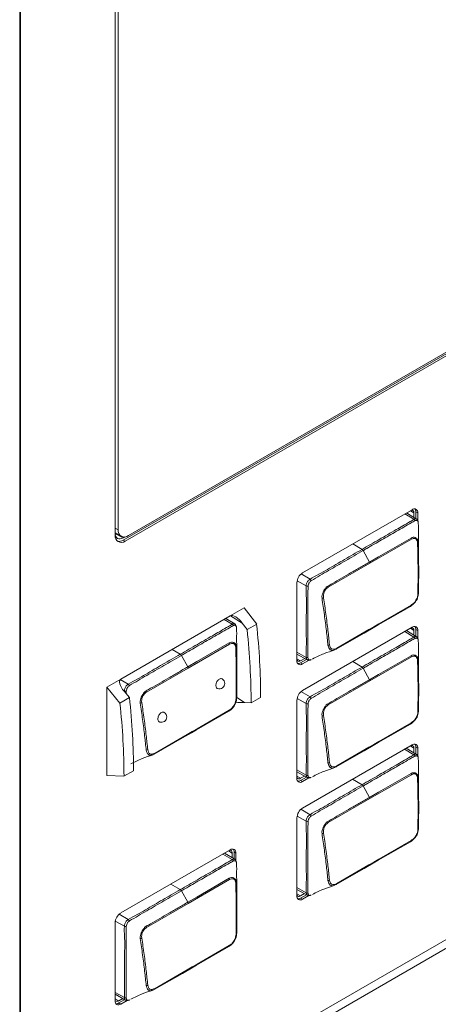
# Model space of a CAD drawing. Header units: millimetres. Extents: x 0 to 1118, y 0 to 864.
# Tile 147 of 156: x 983 to 992, y 602 to 625. Entities that reach past the tile are written whole.
import ezdxf

# ---------------------------------------------------------------- set-up
doc = ezdxf.new("R2010")
doc.units = ezdxf.units.MM

msp = doc.modelspace()

# ---------------------------------------------------------------- linework, layer by layer
at = {"color": 9, "linetype": 'Continuous', "lineweight": 0}
for p, q in [((982.565, 585.195), (982.565, 626.976)), ((991.691, 613.497), (991.607, 613.549)), ((991.734, 613.522), (991.778, 613.496)), ((991.689, 613.349), (991.478, 613.475)), ((984.776, 613.147), (984.844, 613.108)), ((984.8, 613.006), (984.777, 612.995)), ((984.812, 613.013), (984.8, 613.006)), ((984.8, 613.006), (984.962, 612.919)), ((984.962, 612.87), (985.006, 612.844)), ((991.631, 612.887), (990.67, 612.332)), ((990.489, 612.653), (990.276, 612.781)), ((990.661, 612.36), (990.514, 612.626)), ((990.67, 612.332), (989.708, 611.776)), ((989.196, 611.807), (988.985, 611.926)), ((989.077, 612.084), (989.285, 611.961)), ((984.972, 599.312), (1005.264, 611.027)), ((987.481, 610.92), (987.296, 611.031)), ((987.716, 610.947), (987.443, 611.116)), ((1005.316, 610.852), (985.024, 599.138)), ((991.691, 610.774), (991.607, 610.826)), ((991.734, 610.798), (991.778, 610.773)), ((991.689, 610.624), (991.476, 610.751)), ((986.282, 610.225), (986.094, 610.337)), ((987.424, 610.458), (986.462, 609.903)), ((986.453, 609.931), (986.307, 610.197)), ((988.979, 610.274), (989.198, 610.153)), ((988.979, 610.122), (989.067, 610.075)), ((991.631, 610.162), (990.67, 609.606)), ((986.462, 609.903), (985.501, 609.348)), ((989.067, 610.025), (989.111, 610)), ((990.489, 609.928), (990.274, 610.057)), ((990.661, 609.635), (990.514, 609.901)), ((984.893, 609.642), (985.077, 609.532)), ((990.67, 609.606), (989.708, 609.051)), ((984.989, 609.379), (984.96, 609.394)), ((985.031, 609.37), (985.031, 609.308)), ((987.588, 609.221), (987.77, 609.108)), ((989.196, 609.082), (988.984, 609.201)), ((989.076, 609.36), (989.285, 609.236)), ((991.691, 608.051), (991.607, 608.103)), ((991.734, 608.075), (991.778, 608.05)), ((991.689, 607.899), (991.474, 608.027)), ((988.979, 607.549), (989.198, 607.428)), ((988.979, 607.399), (989.067, 607.352)), ((991.631, 607.436), (990.67, 606.881)), ((989.067, 607.302), (989.111, 607.277)), ((990.489, 607.203), (990.272, 607.333)), ((990.661, 606.909), (990.514, 607.175)), ((990.67, 606.881), (989.708, 606.326)), ((989.196, 606.357), (988.984, 606.476)), ((989.075, 606.635), (989.285, 606.51)), ((987.481, 605.47), (987.267, 605.598)), ((987.484, 605.622), (987.399, 605.674)), ((987.526, 605.646), (987.571, 605.621)), ((986.282, 604.774), (986.065, 604.904)), ((987.424, 605.008), (986.462, 604.452)), ((986.453, 604.481), (986.307, 604.747)), ((988.979, 604.824), (989.198, 604.702)), ((988.979, 604.675), (989.067, 604.628)), ((986.462, 604.452), (985.501, 603.897)), ((989.067, 604.579), (989.111, 604.554)), ((984.867, 604.207), (985.077, 604.082)), ((984.989, 603.928), (984.777, 604.047)), ((984.772, 602.395), (984.99, 602.274)), ((984.772, 602.247), (984.86, 602.2)), ((984.86, 602.15), (984.904, 602.125))]:
    msp.add_line(p, q, dxfattribs=at)
at = {"color": 7, "linetype": 'Continuous', "lineweight": 15}
for p, q in [((982.58, 585.215), (982.58, 626.996)), ((984.776, 627.124), (984.776, 612.977)), ((984.844, 627.075), (984.844, 613.108)), ((984.962, 612.87), (1005.186, 624.545)), ((985.006, 612.844), (1005.23, 624.519)), ((985.082, 612.971), (1005.15, 624.555)), ((991.646, 613.572), (989.111, 612.109)), ((991.734, 613.366), (991.734, 613.522)), ((991.751, 613.356), (991.517, 613.497)), ((991.691, 613.497), (991.691, 613.392)), ((991.778, 613.327), (991.778, 613.496)), ((984.776, 613.033), (984.914, 612.954)), ((984.798, 613.021), (984.776, 613.008)), ((984.777, 613.009), (984.776, 613.008)), ((984.997, 612.94), (984.962, 612.919)), ((988.979, 611.881), (988.979, 610.076)), ((987.76, 611.299), (987.439, 611.114)), ((988.05, 610.921), (987.76, 611.299)), ((987.439, 611.114), (984.904, 609.65)), ((987.543, 610.927), (987.334, 611.053)), ((987.83, 610.794), (987.716, 610.947)), ((988.05, 610.921), (987.83, 610.794)), ((991.646, 610.849), (989.111, 609.386)), ((991.734, 610.641), (991.734, 610.798)), ((991.751, 610.63), (991.515, 610.773)), ((991.691, 610.774), (991.691, 610.666)), ((991.778, 610.602), (991.778, 610.773)), ((988.979, 610.23), (989.222, 610.096)), ((989.162, 610.129), (989.067, 610.075)), ((989.067, 610.025), (989.206, 610.105)), ((989.288, 610.102), (989.288, 610.102)), ((989.111, 610), (989.263, 610.087)), ((984.904, 609.65), (984.583, 609.465)), ((984.583, 609.465), (984.583, 607.416)), ((984.583, 609.465), (984.884, 609.094)), ((985.103, 609.22), (984.884, 609.094)), ((984.981, 609.368), (985.103, 609.22)), ((988.142, 609.225), (987.92, 609.097)), ((987.77, 609.108), (987.92, 609.097)), ((988.979, 609.157), (988.979, 607.353)), ((991.646, 608.126), (989.111, 606.662)), ((991.751, 607.905), (991.513, 608.049)), ((991.691, 608.051), (991.691, 607.941)), ((991.734, 607.915), (991.734, 608.075)), ((991.778, 607.876), (991.778, 608.05)), ((984.979, 607.399), (984.583, 607.416)), ((985.2, 607.527), (984.979, 607.399)), ((988.979, 607.504), (989.222, 607.371)), ((989.16, 607.405), (989.067, 607.352)), ((989.067, 607.302), (989.204, 607.381)), ((989.279, 607.373), (989.286, 607.378)), ((989.111, 607.277), (989.259, 607.362)), ((988.979, 606.434), (988.979, 604.63)), ((987.439, 605.697), (984.904, 604.234)), ((987.543, 605.476), (987.306, 605.62)), ((987.484, 605.622), (987.484, 605.512)), ((987.526, 605.487), (987.526, 605.646)), ((987.571, 605.447), (987.571, 605.621)), ((988.979, 604.779), (989.222, 604.646)), ((989.158, 604.681), (989.067, 604.628)), ((989.067, 604.579), (989.202, 604.657)), ((989.111, 604.554), (989.256, 604.637)), ((984.772, 604.005), (984.772, 602.201)), ((984.772, 602.35), (985.015, 602.217)), ((984.951, 602.252), (984.86, 602.2)), ((984.86, 602.15), (984.995, 602.228)), ((984.904, 602.125), (985.049, 602.208))]:
    msp.add_line(p, q, dxfattribs=at)
at = {"color": 7, "linetype": 'Continuous', "lineweight": 15, "flags": 128}
for points in [[(991.618, 613.556), (991.619, 613.556), (991.636, 613.56), (991.651, 613.56), (991.665, 613.555), (991.676, 613.545), (991.684, 613.532), (991.689, 613.516), (991.691, 613.497)], [(984.962, 612.919), (984.926, 612.902), (984.89, 612.894), (984.858, 612.896), (984.83, 612.906), (984.806, 612.925), (984.789, 612.953), (984.778, 612.987), (984.776, 613.001)], [(991.61, 611.334), (990.864, 610.904), (990.749, 610.837)], [(990.764, 610.863), (990.88, 610.93), (991.624, 611.36)], [(990.749, 610.837), (990.538, 610.715), (989.887, 610.34)], [(989.904, 610.367), (990.648, 610.797), (990.764, 610.863)], [(991.618, 610.833), (991.619, 610.833), (991.636, 610.837), (991.651, 610.836), (991.665, 610.831), (991.676, 610.822), (991.684, 610.809), (991.689, 610.793), (991.691, 610.774)], [(989.067, 610.075), (989.05, 610.067), (989.033, 610.063), (989.018, 610.063), (989.004, 610.068), (988.993, 610.078), (988.985, 610.091), (988.98, 610.107), (988.979, 610.108)], [(987.403, 608.906), (986.657, 608.475), (986.541, 608.408)], [(986.557, 608.435), (986.673, 608.501), (987.417, 608.931)], [(991.61, 608.609), (990.864, 608.179), (990.749, 608.112)], [(990.764, 608.138), (990.88, 608.205), (991.624, 608.635)], [(986.541, 608.408), (986.33, 608.287), (985.68, 607.911)], [(985.697, 607.938), (986.441, 608.368), (986.557, 608.435)], [(990.749, 608.112), (990.538, 607.99), (989.887, 607.615)], [(989.904, 607.642), (990.648, 608.071), (990.764, 608.138)], [(991.618, 608.11), (991.619, 608.11), (991.636, 608.114), (991.651, 608.113), (991.665, 608.108), (991.676, 608.099), (991.684, 608.086), (991.689, 608.07), (991.691, 608.051)], [(989.067, 607.352), (989.05, 607.343), (989.033, 607.34), (989.018, 607.34), (989.004, 607.345), (988.993, 607.354), (988.985, 607.368), (988.98, 607.384), (988.979, 607.385)], [(991.61, 605.884), (990.864, 605.454), (990.749, 605.387)], [(990.764, 605.413), (990.88, 605.48), (991.624, 605.91)], [(987.411, 605.681), (987.412, 605.681), (987.429, 605.685), (987.444, 605.685), (987.458, 605.68), (987.469, 605.67), (987.477, 605.657), (987.482, 605.641), (987.484, 605.622)], [(990.749, 605.387), (990.538, 605.265), (989.887, 604.89)], [(989.904, 604.916), (990.648, 605.346), (990.764, 605.413)], [(989.067, 604.628), (989.05, 604.62), (989.033, 604.617), (989.018, 604.617), (989.004, 604.622), (988.993, 604.631), (988.985, 604.644), (988.98, 604.661), (988.979, 604.662)], [(987.403, 603.455), (986.657, 603.025), (986.541, 602.958)], [(986.557, 602.984), (986.673, 603.051), (987.417, 603.481)], [(986.541, 602.958), (986.33, 602.836), (985.68, 602.461)], [(985.697, 602.488), (986.441, 602.917), (986.557, 602.984)], [(984.86, 602.2), (984.842, 602.191), (984.826, 602.188), (984.81, 602.188), (984.797, 602.193), (984.786, 602.203), (984.777, 602.216), (984.772, 602.232), (984.772, 602.233)]]:
    msp.add_lwpolyline(points, dxfattribs=at)
at = {"color": 9, "linetype": 'Continuous', "lineweight": 0, "flags": 128}
for points in [[(990.661, 612.36), (990.871, 612.482), (991.623, 612.915)], [(986.453, 609.931), (986.664, 610.053), (987.416, 610.487)], [(989.231, 610.093), (989.213, 610.104), (989.201, 610.129), (989.198, 610.153), (989.198, 610.153), (989.198, 610.153)], [(990.661, 609.635), (990.871, 609.756), (991.623, 610.19)], [(989.231, 607.368), (989.213, 607.378), (989.201, 607.404), (989.198, 607.428), (989.198, 607.428), (989.198, 607.428)], [(990.661, 606.909), (990.871, 607.031), (991.623, 607.465)], [(986.453, 604.481), (986.664, 604.602), (987.416, 605.036)], [(989.235, 604.641), (989.234, 604.641), (989.213, 604.653), (989.201, 604.679), (989.198, 604.702), (989.198, 604.702), (989.198, 604.702)], [(985.028, 602.212), (985.027, 602.212), (985.005, 602.224), (984.994, 602.25), (984.99, 602.274), (984.99, 602.274), (984.99, 602.274)]]:
    msp.add_lwpolyline(points, dxfattribs=at)
at = {"color": 7, "linetype": 'Continuous', "lineweight": 15}
for centre, radius, start, end in [((991.698, 613.509), 0.0814, 350.786, 129.2033), ((991.623, 613.527), 0.111, 357.1877, 34.3021), ((984.989, 613.085), 0.147, 170.786, 309.2033), ((984.917, 612.955), 0.142, 170.786, 309.2033), ((984.863, 613.014), 0.175, 256.7867, 304.5871), ((989.266, 611.868), 0.286, 122.6055, 177.3945), ((991.603, 611.355), 0.0219, 288.122, 12.8336), ((990.741, 610.859), 0.0232, 288.3582, 10.5008), ((991.698, 610.786), 0.0814, 350.786, 129.2033), ((991.623, 610.804), 0.111, 357.1877, 34.3021), ((989.88, 610.363), 0.0245, 288.5055, 8.2846), ((989.06, 610.063), 0.0814, 170.786, 309.2033), ((989.007, 610.119), 0.111, 265.7008, 302.8092), ((987.186, 609.549), 0.125, 0, 56.6615), ((987.186, 609.549), 0.125, 251.0889, 0), ((989.266, 609.144), 0.286, 122.6055, 177.3945), ((985.843, 608.773), 0.125, 251.0889, 0), ((985.843, 608.773), 0.125, 0, 56.6615), ((987.396, 608.926), 0.0219, 288.122, 12.8336), ((991.603, 608.63), 0.0219, 288.122, 12.8336), ((986.534, 608.43), 0.0232, 288.3582, 10.5008), ((990.741, 608.134), 0.0232, 288.3582, 10.5008), ((991.698, 608.063), 0.0814, 350.786, 129.2033), ((991.623, 608.081), 0.111, 357.1877, 34.3021), ((985.672, 607.934), 0.0245, 288.5055, 8.2846), ((989.88, 607.638), 0.0245, 288.5055, 8.2846), ((989.06, 607.34), 0.0814, 170.786, 309.2033), ((989.007, 607.395), 0.111, 265.7008, 302.8092), ((989.266, 606.421), 0.286, 122.6055, 177.3945), ((991.603, 605.905), 0.0219, 288.122, 12.8336), ((987.49, 605.634), 0.0814, 350.786, 129.2033), ((987.416, 605.652), 0.111, 357.1877, 34.3021), ((990.741, 605.409), 0.0232, 288.3582, 10.5008), ((989.88, 604.913), 0.0245, 288.5055, 8.2846), ((989.06, 604.617), 0.0814, 170.786, 309.2033), ((989.007, 604.672), 0.111, 265.7008, 302.8092), ((985.058, 603.992), 0.286, 122.6055, 177.3945), ((987.396, 603.476), 0.0219, 288.122, 12.8336), ((986.534, 602.98), 0.0232, 288.3582, 10.5008), ((985.672, 602.484), 0.0245, 288.5055, 8.2846), ((984.853, 602.188), 0.0814, 170.786, 309.2033), ((984.8, 602.243), 0.111, 265.7008, 302.8092)]:
    msp.add_arc(centre, radius, start, end, dxfattribs=at)
at = {"color": 9, "linetype": 'Continuous', "lineweight": 0}
for centre, radius, start, end in [((991.657, 613.285), 0.0712, 27.3679, 64.0079), ((984.787, 612.986), 0.0248, 56.6961, 111.7925), ((991.557, 612.881), 0.0742, 4.6937, 27.8994), ((990.449, 612.592), 0.0735, 27.6899, 57.2213), ((991.766, 612.812), 0.0233, 290.3759, 349.2768), ((990.595, 612.323), 0.0752, 6.6885, 29.427), ((989.233, 611.887), 0.0901, 27.2139, 54.9506), ((989.235, 611.89), 0.0913, 244.4585, 272.2349), ((989.633, 611.765), 0.0763, 8.7451, 31.004), ((989.556, 611.603), 0.0808, 274.6406, 300.6601), ((991.775, 611.645), 0.0205, 285.9935, 351.4531), ((987.45, 610.856), 0.0712, 27.3679, 64.0079), ((991.657, 610.56), 0.0712, 27.3679, 64.0079), ((987.35, 610.452), 0.0742, 4.6937, 27.8994), ((987.559, 610.383), 0.0233, 290.3759, 349.2768), ((989.696, 610.506), 0.0727, 274.1354, 303.8123), ((986.242, 610.163), 0.0735, 27.6899, 57.2213), ((989.228, 610.21), 0.0653, 241.9549, 276.9751), ((991.557, 610.156), 0.0742, 4.6937, 27.8994), ((986.388, 609.894), 0.0752, 6.6885, 29.427), ((990.449, 609.866), 0.0735, 27.6899, 57.2213), ((991.766, 610.087), 0.0233, 290.3759, 349.2768), ((985.026, 609.458), 0.0901, 27.2139, 54.9506), ((990.595, 609.598), 0.0752, 6.6885, 29.427), ((985.028, 609.461), 0.0913, 244.4585, 272.2349), ((985.425, 609.336), 0.0763, 8.7451, 31.004), ((987.568, 609.217), 0.0205, 285.9935, 351.4531), ((989.233, 609.162), 0.0901, 27.2139, 54.9506), ((985.349, 609.174), 0.0808, 274.6406, 300.6601), ((989.235, 609.165), 0.0913, 244.4585, 272.2349), ((989.633, 609.04), 0.0763, 8.7451, 31.004), ((989.556, 608.877), 0.0808, 274.6406, 300.6601), ((991.775, 608.92), 0.0205, 285.9935, 351.4531), ((985.489, 608.077), 0.0727, 274.1354, 303.8123), ((991.657, 607.835), 0.0712, 27.3679, 64.0079), ((989.696, 607.781), 0.0727, 274.1354, 303.8123), ((989.228, 607.485), 0.0653, 241.9549, 276.9751), ((991.557, 607.43), 0.0742, 4.6937, 27.8994), ((990.449, 607.141), 0.0735, 27.6899, 57.2213), ((991.766, 607.361), 0.0233, 290.3759, 349.2768), ((990.595, 606.872), 0.0752, 6.6885, 29.427), ((989.233, 606.437), 0.0901, 27.2139, 54.9506), ((989.235, 606.439), 0.0913, 244.4585, 272.2349), ((989.633, 606.314), 0.0763, 8.7451, 31.004), ((989.556, 606.152), 0.0808, 274.6406, 300.6601), ((991.775, 606.195), 0.0205, 285.9935, 351.4531), ((987.45, 605.406), 0.0712, 27.3679, 64.0079), ((987.35, 605.002), 0.0742, 4.6937, 27.8994), ((987.559, 604.933), 0.0233, 290.3759, 349.2768), ((989.696, 605.055), 0.0727, 274.1354, 303.8123), ((986.242, 604.712), 0.0735, 27.6899, 57.2213), ((989.228, 604.76), 0.0653, 241.9549, 276.9751), ((986.388, 604.444), 0.0752, 6.6885, 29.427), ((985.026, 604.008), 0.0901, 27.2139, 54.9506), ((985.028, 604.011), 0.0913, 244.4585, 272.2349), ((985.425, 603.886), 0.0763, 8.7451, 31.004), ((987.568, 603.766), 0.0205, 285.9935, 351.4531), ((985.349, 603.723), 0.0808, 274.6406, 300.6601), ((985.489, 602.627), 0.0727, 274.1354, 303.8123), ((985.021, 602.331), 0.0653, 241.9549, 276.9751)]:
    msp.add_arc(centre, radius, start, end, dxfattribs=at)
at = {"color": 7, "linetype": 'Continuous', "lineweight": 15}
for centre, major_axis, ratio, start_param, end_param in [((987.606, 610.901), (-0.174, 0.207), 0.420927, 4.579619, 6.208767), ((977.471, 615.566), (-7.267, 13.483), 0.556891, 3.943348, 4.074999), ((977.503, 615.584), (-7.458, 13.374), 0.567218, 3.935499, 4.06715), ((985.071, 609.438), (-0.174, 0.207), 0.420927, 6.208767, 7.837914), ((973.995, 613.559), (-8.07, 13.019), 0.597167, 3.908357, 4.040007), ((973.963, 613.54), (-7.859, 13.143), 0.587369, 3.918035, 4.049686), ((987.656, 609.053), (0.238, 0.014), 0.235994, 1.05466, 1.959805)]:
    msp.add_ellipse(centre, major_axis=major_axis, ratio=ratio, start_param=start_param, end_param=end_param, dxfattribs=at)
at = {"color": 9, "linetype": 'Continuous', "lineweight": 0}
for points, knots in [([(990.489, 612.653), (990.621, 612.73), (990.885, 612.882), (991.199, 613.064), (991.44, 613.202), (991.574, 613.282), (991.664, 613.33), (991.689, 613.349), (991.689, 613.349)], [0, 0, 0, 0, 0.329148, 0.658296, 0.784897, 0.928025, 0.999991, 1, 1, 1, 1]), ([(991.721, 613.318), (991.69, 613.301), (991.603, 613.255), (991.458, 613.17), (991.229, 613.038), (990.942, 612.873), (990.685, 612.724), (990.542, 612.642), (990.514, 612.626)], [0, 0, 0, 0, 0.0757391, 0.2176957, 0.3602525, 0.6454111, 0.930556, 1, 1, 1, 1]), ([(991.689, 613.349), (991.689, 613.349), (991.695, 613.354), (991.712, 613.361), (991.734, 613.364), (991.745, 613.357), (991.75, 613.354)], [0, 0, 0, 0, 0.00015, 0.314819, 0.736447, 1, 1, 1, 1]), ([(991.79, 613.277), (991.789, 613.284), (991.786, 613.3), (991.775, 613.315), (991.758, 613.324), (991.738, 613.325), (991.726, 613.32), (991.721, 613.318)], [0, 0, 0, 0, 0.190909, 0.406669, 0.631062, 0.851531, 1, 1, 1, 1]), ([(991.623, 612.915), (991.64, 612.923), (991.673, 612.938), (991.713, 612.93), (991.742, 612.917), (991.765, 612.899), (991.778, 612.872), (991.787, 612.84), (991.788, 612.822), (991.789, 612.808)], [0, 0, 0, 0, 0.196953, 0.400474, 0.477525, 0.621985, 0.827103, 0.852197, 1, 1, 1, 1]), ([(991.774, 612.79), (991.773, 612.803), (991.771, 612.836), (991.755, 612.873), (991.734, 612.896), (991.709, 612.907), (991.675, 612.907), (991.646, 612.894), (991.631, 612.887)], [0, 0, 0, 0, 0.150039, 0.377629, 0.518715, 0.593819, 0.797701, 1, 1, 1, 1]), ([(989.285, 611.961), (989.285, 611.961), (989.354, 612.007), (989.554, 612.104), (989.886, 612.308), (990.219, 612.497), (990.42, 612.613), (990.489, 612.653)], [0, 0, 0, 0, 0.000009, 0.168619, 0.498292, 0.827436, 1, 1, 1, 1]), ([(990.514, 612.626), (990.444, 612.585), (990.243, 612.469), (989.91, 612.277), (989.58, 612.087), (989.38, 611.968), (989.313, 611.928)], [0, 0, 0, 0, 0.1755, 0.501918, 0.831626, 1, 1, 1, 1]), ([(991.781, 611.626), (991.783, 611.742), (991.786, 611.974), (991.785, 612.362), (991.778, 612.635), (991.774, 612.79)], [0, 0, 0, 0, 0.302974, 0.605825, 1, 1, 1, 1]), ([(989.698, 611.804), (989.733, 611.824), (989.839, 611.885), (990.014, 611.987), (990.228, 612.11), (990.443, 612.234), (990.588, 612.318), (990.661, 612.36)], [0, 0, 0, 0, 0.109645, 0.328736, 0.547827, 0.773914, 1, 1, 1, 1]), ([(989.196, 611.807), (989.196, 611.807), (989.197, 611.824), (989.2, 611.853), (989.216, 611.894), (989.239, 611.926), (989.264, 611.946), (989.28, 611.957), (989.285, 611.961), (989.285, 611.961)], [0, 0, 0, 0, 0.000077, 0.292145, 0.481329, 0.668501, 0.889292, 0.999923, 1, 1, 1, 1]), ([(989.313, 611.928), (989.308, 611.924), (989.295, 611.914), (989.276, 611.895), (989.259, 611.87), (989.245, 611.838), (989.241, 611.814), (989.239, 611.799)], [0, 0, 0, 0, 0.127496, 0.353035, 0.515865, 0.679688, 1, 1, 1, 1]), ([(989.198, 610.153), (989.198, 610.153), (989.191, 610.229), (989.203, 610.4), (989.198, 610.721), (989.196, 611.113), (989.209, 611.508), (989.189, 611.725), (989.196, 611.807), (989.196, 611.807)], [0, 0, 0, 0, 0.0000074, 0.1491916, 0.296265, 0.5898432, 0.8605064, 0.9999926, 1, 1, 1, 1]), ([(989.239, 611.799), (989.238, 611.722), (989.234, 611.494), (989.233, 611.106), (989.234, 610.715), (989.234, 610.39), (989.235, 610.227), (989.236, 610.146)], [0, 0, 0, 0, 0.138888, 0.409935, 0.703873, 0.851045, 1, 1, 1, 1]), ([(989.563, 611.522), (989.562, 611.546), (989.56, 611.59), (989.58, 611.642), (989.6, 611.684), (989.622, 611.727), (989.656, 611.775), (989.685, 611.795), (989.698, 611.804)], [0, 0, 0, 0, 0.236036, 0.426179, 0.477737, 0.637251, 0.844602, 1, 1, 1, 1]), ([(989.708, 611.776), (989.697, 611.769), (989.67, 611.751), (989.636, 611.713), (989.607, 611.659), (989.593, 611.596), (989.596, 611.554), (989.597, 611.533)], [0, 0, 0, 0, 0.160648, 0.369005, 0.524127, 0.762874, 1, 1, 1, 1]), ([(989.701, 610.433), (989.689, 610.543), (989.664, 610.777), (989.618, 611.14), (989.581, 611.395), (989.563, 611.522)], [0, 0, 0, 0, 0.306049, 0.652529, 1, 1, 1, 1]), ([(989.597, 611.533), (989.616, 611.406), (989.654, 611.151), (989.7, 610.789), (989.725, 610.555), (989.736, 610.445)], [0, 0, 0, 0, 0.347304, 0.694424, 1, 1, 1, 1]), ([(986.282, 610.225), (986.414, 610.301), (986.678, 610.453), (986.992, 610.635), (987.233, 610.773), (987.367, 610.853), (987.457, 610.901), (987.481, 610.92), (987.481, 610.92)], [0, 0, 0, 0, 0.329148, 0.658296, 0.784897, 0.928025, 0.999991, 1, 1, 1, 1]), ([(987.513, 610.889), (987.483, 610.873), (987.396, 610.826), (987.251, 610.741), (987.021, 610.609), (986.735, 610.444), (986.478, 610.295), (986.335, 610.213), (986.307, 610.197)], [0, 0, 0, 0, 0.075739, 0.217696, 0.360252, 0.645411, 0.930556, 1, 1, 1, 1]), ([(987.481, 610.92), (987.481, 610.92), (987.488, 610.925), (987.505, 610.932), (987.527, 610.935), (987.538, 610.928), (987.542, 610.925)], [0, 0, 0, 0, 0.00015, 0.314819, 0.736447, 1, 1, 1, 1]), ([(987.583, 610.848), (987.581, 610.856), (987.578, 610.871), (987.567, 610.886), (987.55, 610.895), (987.531, 610.897), (987.518, 610.891), (987.513, 610.889)], [0, 0, 0, 0, 0.1909092, 0.4066689, 0.631062, 0.8515306, 1, 1, 1, 1]), ([(990.489, 609.928), (990.621, 610.004), (990.885, 610.157), (991.199, 610.338), (991.44, 610.476), (991.574, 610.557), (991.664, 610.605), (991.689, 610.624), (991.689, 610.624)], [0, 0, 0, 0, 0.329148, 0.658296, 0.784897, 0.928025, 0.999991, 1, 1, 1, 1]), ([(991.721, 610.592), (991.69, 610.576), (991.603, 610.53), (991.458, 610.445), (991.229, 610.313), (990.942, 610.147), (990.685, 609.999), (990.542, 609.917), (990.514, 609.901)], [0, 0, 0, 0, 0.0757391, 0.2176957, 0.3602525, 0.6454111, 0.930556, 1, 1, 1, 1]), ([(991.689, 610.624), (991.689, 610.624), (991.695, 610.628), (991.712, 610.636), (991.734, 610.639), (991.745, 610.632), (991.75, 610.629)], [0, 0, 0, 0, 0.00015, 0.314819, 0.736447, 1, 1, 1, 1]), ([(991.79, 610.552), (991.789, 610.559), (991.786, 610.575), (991.775, 610.589), (991.758, 610.598), (991.738, 610.6), (991.726, 610.595), (991.721, 610.592)], [0, 0, 0, 0, 0.190909, 0.406669, 0.631062, 0.851531, 1, 1, 1, 1]), ([(987.416, 610.487), (987.432, 610.494), (987.466, 610.509), (987.505, 610.502), (987.534, 610.488), (987.558, 610.47), (987.571, 610.443), (987.579, 610.411), (987.581, 610.393), (987.582, 610.379)], [0, 0, 0, 0, 0.196953, 0.400474, 0.477525, 0.621985, 0.827103, 0.852197, 1, 1, 1, 1]), ([(987.567, 610.361), (987.566, 610.374), (987.563, 610.407), (987.548, 610.445), (987.527, 610.467), (987.502, 610.478), (987.468, 610.478), (987.439, 610.465), (987.424, 610.458)], [0, 0, 0, 0, 0.150039, 0.377629, 0.518715, 0.593819, 0.797701, 1, 1, 1, 1]), ([(987.573, 609.197), (987.575, 609.313), (987.579, 609.546), (987.578, 609.933), (987.571, 610.207), (987.567, 610.361)], [0, 0, 0, 0, 0.302974, 0.605825, 1, 1, 1, 1]), ([(989.736, 610.445), (989.74, 610.425), (989.746, 610.391), (989.766, 610.36), (989.796, 610.342), (989.841, 610.338), (989.883, 610.357), (989.904, 610.367)], [0, 0, 0, 0, 0.231465, 0.397413, 0.481538, 0.74157, 1, 1, 1, 1]), ([(985.077, 609.532), (985.077, 609.532), (985.147, 609.578), (985.347, 609.676), (985.678, 609.88), (986.012, 610.068), (986.213, 610.185), (986.282, 610.225)], [0, 0, 0, 0, 0.000009, 0.168619, 0.498292, 0.827436, 1, 1, 1, 1]), ([(986.307, 610.197), (986.237, 610.156), (986.036, 610.04), (985.703, 609.848), (985.372, 609.658), (985.173, 609.54), (985.106, 609.499)], [0, 0, 0, 0, 0.1755, 0.501918, 0.831626, 1, 1, 1, 1]), ([(989.236, 610.146), (989.238, 610.138), (989.24, 610.121), (989.251, 610.103), (989.267, 610.092), (989.288, 610.091), (989.303, 610.096), (989.312, 610.1)], [0, 0, 0, 0, 0.189123, 0.39968, 0.598829, 0.771957, 1, 1, 1, 1]), ([(991.623, 610.19), (991.64, 610.198), (991.673, 610.213), (991.713, 610.205), (991.742, 610.192), (991.765, 610.173), (991.778, 610.147), (991.787, 610.114), (991.788, 610.097), (991.789, 610.082)], [0, 0, 0, 0, 0.196953, 0.400474, 0.477525, 0.621985, 0.827103, 0.852197, 1, 1, 1, 1]), ([(991.774, 610.065), (991.773, 610.078), (991.771, 610.111), (991.755, 610.148), (991.734, 610.171), (991.709, 610.182), (991.675, 610.182), (991.646, 610.168), (991.631, 610.162)], [0, 0, 0, 0, 0.150039, 0.377629, 0.518715, 0.593819, 0.797701, 1, 1, 1, 1]), ([(985.491, 609.375), (985.526, 609.395), (985.631, 609.456), (985.807, 609.558), (986.02, 609.681), (986.236, 609.805), (986.381, 609.889), (986.453, 609.931)], [0, 0, 0, 0, 0.109645, 0.328736, 0.547827, 0.773914, 1, 1, 1, 1]), ([(989.285, 609.236), (989.285, 609.236), (989.354, 609.282), (989.554, 609.379), (989.886, 609.583), (990.219, 609.772), (990.42, 609.888), (990.489, 609.928)], [0, 0, 0, 0, 0.000009, 0.168619, 0.498292, 0.827436, 1, 1, 1, 1]), ([(990.514, 609.901), (990.444, 609.86), (990.243, 609.744), (989.91, 609.551), (989.58, 609.362), (989.38, 609.243), (989.313, 609.203)], [0, 0, 0, 0, 0.1755, 0.501918, 0.831626, 1, 1, 1, 1]), ([(991.781, 608.9), (991.783, 609.017), (991.786, 609.249), (991.785, 609.637), (991.778, 609.91), (991.774, 610.065)], [0, 0, 0, 0, 0.302974, 0.605825, 1, 1, 1, 1]), ([(984.989, 609.379), (984.989, 609.379), (984.99, 609.395), (984.993, 609.423), (985.009, 609.464), (985.031, 609.496), (985.056, 609.517), (985.072, 609.528), (985.077, 609.532), (985.077, 609.532)], [0, 0, 0, 0, 0.000077, 0.288367, 0.476838, 0.664, 0.882753, 0.999923, 1, 1, 1, 1]), ([(985.106, 609.499), (985.101, 609.495), (985.087, 609.485), (985.068, 609.465), (985.051, 609.441), (985.038, 609.408), (985.034, 609.385), (985.031, 609.37)], [0, 0, 0, 0, 0.134828, 0.357144, 0.519726, 0.683263, 1, 1, 1, 1]), ([(989.698, 609.079), (989.733, 609.099), (989.839, 609.16), (990.014, 609.262), (990.228, 609.385), (990.443, 609.509), (990.588, 609.593), (990.661, 609.635)], [0, 0, 0, 0, 0.109645, 0.328736, 0.547827, 0.773914, 1, 1, 1, 1]), ([(985.355, 609.093), (985.354, 609.117), (985.352, 609.161), (985.372, 609.213), (985.393, 609.255), (985.415, 609.298), (985.449, 609.347), (985.478, 609.367), (985.491, 609.375)], [0, 0, 0, 0, 0.236036, 0.426179, 0.477737, 0.637251, 0.844602, 1, 1, 1, 1]), ([(985.501, 609.348), (985.489, 609.34), (985.463, 609.322), (985.429, 609.284), (985.4, 609.23), (985.386, 609.167), (985.388, 609.125), (985.39, 609.104)], [0, 0, 0, 0, 0.160648, 0.369005, 0.524127, 0.762874, 1, 1, 1, 1]), ([(989.196, 609.082), (989.196, 609.082), (989.197, 609.099), (989.2, 609.128), (989.216, 609.168), (989.239, 609.201), (989.264, 609.221), (989.28, 609.232), (989.285, 609.236), (989.285, 609.236)], [0, 0, 0, 0, 0.000077, 0.292145, 0.481329, 0.668501, 0.889292, 0.999923, 1, 1, 1, 1]), ([(989.313, 609.203), (989.308, 609.199), (989.295, 609.189), (989.276, 609.17), (989.259, 609.145), (989.245, 609.112), (989.241, 609.089), (989.239, 609.073)], [0, 0, 0, 0, 0.127496, 0.353035, 0.515865, 0.679688, 1, 1, 1, 1]), ([(985.494, 608.004), (985.482, 608.114), (985.457, 608.348), (985.411, 608.711), (985.374, 608.966), (985.355, 609.093)], [0, 0, 0, 0, 0.306049, 0.652529, 1, 1, 1, 1]), ([(985.39, 609.104), (985.409, 608.977), (985.447, 608.723), (985.493, 608.36), (985.517, 608.126), (985.529, 608.017)], [0, 0, 0, 0, 0.347304, 0.694424, 1, 1, 1, 1]), ([(989.198, 607.428), (989.198, 607.428), (989.191, 607.504), (989.203, 607.675), (989.198, 607.996), (989.196, 608.388), (989.209, 608.782), (989.189, 609), (989.196, 609.082), (989.196, 609.082)], [0, 0, 0, 0, 0.0000074, 0.1491916, 0.296265, 0.5898432, 0.8605064, 0.9999926, 1, 1, 1, 1]), ([(989.239, 609.073), (989.238, 608.996), (989.234, 608.769), (989.233, 608.381), (989.234, 607.989), (989.234, 607.664), (989.235, 607.502), (989.236, 607.42)], [0, 0, 0, 0, 0.138888, 0.409935, 0.703873, 0.851045, 1, 1, 1, 1]), ([(989.563, 608.797), (989.562, 608.821), (989.56, 608.864), (989.58, 608.917), (989.6, 608.958), (989.622, 609.002), (989.656, 609.05), (989.685, 609.07), (989.698, 609.079)], [0, 0, 0, 0, 0.236036, 0.426179, 0.477737, 0.637251, 0.844602, 1, 1, 1, 1]), ([(989.708, 609.051), (989.697, 609.043), (989.67, 609.026), (989.636, 608.988), (989.607, 608.934), (989.593, 608.871), (989.596, 608.829), (989.597, 608.808)], [0, 0, 0, 0, 0.160648, 0.369005, 0.524127, 0.762874, 1, 1, 1, 1]), ([(989.701, 607.708), (989.689, 607.818), (989.664, 608.052), (989.618, 608.415), (989.581, 608.669), (989.563, 608.797)], [0, 0, 0, 0, 0.306049, 0.652529, 1, 1, 1, 1]), ([(989.597, 608.808), (989.616, 608.681), (989.654, 608.426), (989.7, 608.064), (989.725, 607.83), (989.736, 607.72)], [0, 0, 0, 0, 0.347304, 0.694424, 1, 1, 1, 1]), ([(985.529, 608.017), (985.533, 607.996), (985.539, 607.962), (985.559, 607.931), (985.589, 607.913), (985.634, 607.909), (985.676, 607.928), (985.697, 607.938)], [0, 0, 0, 0, 0.2314652, 0.3974126, 0.481538, 0.7415698, 1, 1, 1, 1]), ([(990.489, 607.203), (990.621, 607.279), (990.885, 607.431), (991.199, 607.613), (991.44, 607.751), (991.574, 607.832), (991.664, 607.88), (991.689, 607.899), (991.689, 607.899)], [0, 0, 0, 0, 0.329148, 0.658296, 0.784897, 0.928025, 0.999991, 1, 1, 1, 1]), ([(991.721, 607.867), (991.69, 607.851), (991.603, 607.804), (991.458, 607.72), (991.229, 607.588), (990.942, 607.422), (990.685, 607.274), (990.542, 607.191), (990.514, 607.175)], [0, 0, 0, 0, 0.0757391, 0.2176957, 0.3602525, 0.6454111, 0.930556, 1, 1, 1, 1]), ([(991.689, 607.899), (991.689, 607.899), (991.695, 607.903), (991.712, 607.911), (991.734, 607.914), (991.745, 607.907), (991.75, 607.904)], [0, 0, 0, 0, 0.00015, 0.314819, 0.736447, 1, 1, 1, 1]), ([(991.79, 607.827), (991.789, 607.834), (991.786, 607.849), (991.775, 607.864), (991.758, 607.873), (991.738, 607.875), (991.726, 607.869), (991.721, 607.867)], [0, 0, 0, 0, 0.190909, 0.406669, 0.631062, 0.851531, 1, 1, 1, 1]), ([(989.736, 607.72), (989.74, 607.7), (989.746, 607.665), (989.766, 607.635), (989.796, 607.617), (989.841, 607.613), (989.883, 607.632), (989.904, 607.642)], [0, 0, 0, 0, 0.231465, 0.397413, 0.481538, 0.74157, 1, 1, 1, 1]), ([(989.236, 607.42), (989.238, 607.413), (989.24, 607.396), (989.251, 607.377), (989.267, 607.367), (989.288, 607.365), (989.303, 607.371), (989.312, 607.374)], [0, 0, 0, 0, 0.189123, 0.39968, 0.598829, 0.771957, 1, 1, 1, 1]), ([(991.623, 607.465), (991.64, 607.472), (991.673, 607.488), (991.713, 607.48), (991.742, 607.466), (991.765, 607.448), (991.778, 607.422), (991.787, 607.389), (991.788, 607.372), (991.789, 607.357)], [0, 0, 0, 0, 0.196953, 0.400474, 0.477525, 0.621985, 0.827103, 0.852197, 1, 1, 1, 1]), ([(991.774, 607.34), (991.773, 607.353), (991.771, 607.386), (991.755, 607.423), (991.734, 607.446), (991.709, 607.457), (991.675, 607.457), (991.646, 607.443), (991.631, 607.436)], [0, 0, 0, 0, 0.150039, 0.377629, 0.518715, 0.593819, 0.797701, 1, 1, 1, 1]), ([(989.285, 606.51), (989.285, 606.51), (989.354, 606.557), (989.554, 606.654), (989.886, 606.858), (990.219, 607.047), (990.42, 607.163), (990.489, 607.203)], [0, 0, 0, 0, 0.000009, 0.168619, 0.498292, 0.827436, 1, 1, 1, 1]), ([(990.514, 607.175), (990.444, 607.135), (990.243, 607.019), (989.91, 606.826), (989.58, 606.637), (989.38, 606.518), (989.313, 606.478)], [0, 0, 0, 0, 0.1755, 0.501918, 0.831626, 1, 1, 1, 1]), ([(991.781, 606.175), (991.783, 606.291), (991.786, 606.524), (991.785, 606.912), (991.778, 607.185), (991.774, 607.34)], [0, 0, 0, 0, 0.302974, 0.605825, 1, 1, 1, 1]), ([(989.698, 606.354), (989.733, 606.374), (989.839, 606.434), (990.014, 606.537), (990.228, 606.659), (990.443, 606.784), (990.588, 606.868), (990.661, 606.909)], [0, 0, 0, 0, 0.109645, 0.328736, 0.547827, 0.773914, 1, 1, 1, 1]), ([(989.196, 606.357), (989.196, 606.357), (989.197, 606.374), (989.2, 606.402), (989.216, 606.443), (989.239, 606.475), (989.264, 606.496), (989.28, 606.507), (989.285, 606.51), (989.285, 606.51)], [0, 0, 0, 0, 0.000077, 0.292145, 0.481329, 0.668501, 0.889292, 0.999923, 1, 1, 1, 1]), ([(989.313, 606.478), (989.308, 606.474), (989.295, 606.463), (989.276, 606.444), (989.259, 606.42), (989.245, 606.387), (989.241, 606.364), (989.239, 606.348)], [0, 0, 0, 0, 0.127496, 0.353035, 0.515865, 0.679688, 1, 1, 1, 1]), ([(989.198, 604.702), (989.198, 604.702), (989.191, 604.779), (989.203, 604.95), (989.198, 605.271), (989.196, 605.663), (989.209, 606.057), (989.189, 606.275), (989.196, 606.357), (989.196, 606.357)], [0, 0, 0, 0, 0.000007, 0.149192, 0.296265, 0.589843, 0.860506, 0.999993, 1, 1, 1, 1]), ([(989.239, 606.348), (989.238, 606.271), (989.234, 606.044), (989.233, 605.656), (989.234, 605.264), (989.234, 604.939), (989.235, 604.777), (989.236, 604.695)], [0, 0, 0, 0, 0.138888, 0.409935, 0.703873, 0.851045, 1, 1, 1, 1]), ([(989.563, 606.072), (989.562, 606.096), (989.56, 606.139), (989.58, 606.192), (989.6, 606.233), (989.622, 606.276), (989.656, 606.325), (989.685, 606.345), (989.698, 606.354)], [0, 0, 0, 0, 0.236036, 0.426179, 0.477737, 0.637251, 0.844602, 1, 1, 1, 1]), ([(989.708, 606.326), (989.697, 606.318), (989.67, 606.301), (989.636, 606.263), (989.607, 606.209), (989.593, 606.146), (989.596, 606.104), (989.597, 606.083)], [0, 0, 0, 0, 0.160648, 0.369005, 0.524127, 0.762874, 1, 1, 1, 1]), ([(989.701, 604.983), (989.689, 605.093), (989.664, 605.327), (989.618, 605.69), (989.581, 605.944), (989.563, 606.072)], [0, 0, 0, 0, 0.306049, 0.652529, 1, 1, 1, 1]), ([(989.597, 606.083), (989.616, 605.955), (989.654, 605.701), (989.7, 605.339), (989.725, 605.105), (989.736, 604.995)], [0, 0, 0, 0, 0.347304, 0.694424, 1, 1, 1, 1]), ([(986.282, 604.774), (986.414, 604.85), (986.678, 605.003), (986.992, 605.184), (987.233, 605.322), (987.367, 605.403), (987.457, 605.451), (987.481, 605.47), (987.481, 605.47)], [0, 0, 0, 0, 0.329148, 0.658296, 0.784897, 0.928025, 0.999991, 1, 1, 1, 1]), ([(987.513, 605.438), (987.483, 605.422), (987.396, 605.376), (987.251, 605.291), (987.021, 605.159), (986.735, 604.993), (986.478, 604.845), (986.335, 604.763), (986.307, 604.747)], [0, 0, 0, 0, 0.0757391, 0.2176957, 0.3602525, 0.6454111, 0.930556, 1, 1, 1, 1]), ([(987.481, 605.47), (987.481, 605.47), (987.488, 605.474), (987.505, 605.482), (987.527, 605.485), (987.538, 605.478), (987.542, 605.475)], [0, 0, 0, 0, 0.00015, 0.314819, 0.736447, 1, 1, 1, 1]), ([(987.583, 605.398), (987.581, 605.405), (987.578, 605.421), (987.567, 605.435), (987.55, 605.444), (987.531, 605.446), (987.518, 605.441), (987.513, 605.438)], [0, 0, 0, 0, 0.190909, 0.406669, 0.631062, 0.851531, 1, 1, 1, 1]), ([(987.416, 605.036), (987.432, 605.044), (987.466, 605.059), (987.505, 605.051), (987.534, 605.038), (987.558, 605.019), (987.571, 604.993), (987.579, 604.96), (987.581, 604.943), (987.582, 604.928)], [0, 0, 0, 0, 0.196953, 0.400474, 0.477525, 0.621985, 0.827103, 0.852197, 1, 1, 1, 1]), ([(987.567, 604.911), (987.566, 604.924), (987.563, 604.957), (987.548, 604.994), (987.527, 605.017), (987.502, 605.028), (987.468, 605.028), (987.439, 605.014), (987.424, 605.008)], [0, 0, 0, 0, 0.150039, 0.377629, 0.518715, 0.593819, 0.797701, 1, 1, 1, 1]), ([(987.573, 603.746), (987.575, 603.863), (987.579, 604.095), (987.578, 604.483), (987.571, 604.756), (987.567, 604.911)], [0, 0, 0, 0, 0.302974, 0.605825, 1, 1, 1, 1]), ([(989.887, 604.89), (989.864, 604.879), (989.823, 604.86), (989.785, 604.863), (989.762, 604.873), (989.743, 604.889), (989.714, 604.921), (989.706, 604.96), (989.701, 604.983)], [0, 0, 0, 0, 0.256994, 0.435753, 0.518339, 0.608051, 0.775867, 1, 1, 1, 1]), ([(989.736, 604.995), (989.74, 604.975), (989.746, 604.94), (989.766, 604.91), (989.796, 604.892), (989.841, 604.888), (989.883, 604.907), (989.904, 604.916)], [0, 0, 0, 0, 0.231465, 0.397413, 0.481538, 0.74157, 1, 1, 1, 1]), ([(985.077, 604.082), (985.077, 604.082), (985.147, 604.128), (985.347, 604.225), (985.678, 604.429), (986.012, 604.618), (986.213, 604.734), (986.282, 604.774)], [0, 0, 0, 0, 0.000009, 0.168619, 0.498292, 0.827436, 1, 1, 1, 1]), ([(986.307, 604.747), (986.237, 604.706), (986.036, 604.59), (985.703, 604.397), (985.372, 604.208), (985.173, 604.089), (985.106, 604.049)], [0, 0, 0, 0, 0.1755, 0.501918, 0.831626, 1, 1, 1, 1]), ([(989.236, 604.695), (989.238, 604.687), (989.24, 604.671), (989.251, 604.652), (989.267, 604.642), (989.288, 604.64), (989.303, 604.646), (989.312, 604.649)], [0, 0, 0, 0, 0.189123, 0.39968, 0.5988293, 0.7719569, 1, 1, 1, 1]), ([(985.491, 603.925), (985.526, 603.945), (985.631, 604.006), (985.807, 604.108), (986.02, 604.23), (986.236, 604.355), (986.381, 604.439), (986.453, 604.481)], [0, 0, 0, 0, 0.109645, 0.328736, 0.547827, 0.773914, 1, 1, 1, 1]), ([(984.989, 603.928), (984.989, 603.928), (984.99, 603.945), (984.993, 603.974), (985.009, 604.014), (985.032, 604.047), (985.057, 604.067), (985.072, 604.078), (985.077, 604.082), (985.077, 604.082)], [0, 0, 0, 0, 0.000077, 0.292145, 0.481329, 0.668501, 0.889292, 0.999923, 1, 1, 1, 1]), ([(985.106, 604.049), (985.101, 604.045), (985.088, 604.035), (985.069, 604.016), (985.052, 603.991), (985.038, 603.958), (985.034, 603.935), (985.031, 603.919)], [0, 0, 0, 0, 0.1274956, 0.3530354, 0.5158655, 0.6796876, 1, 1, 1, 1]), ([(984.99, 602.274), (984.99, 602.274), (984.984, 602.35), (984.996, 602.521), (984.991, 602.842), (984.989, 603.234), (985.002, 603.628), (984.982, 603.846), (984.989, 603.928), (984.989, 603.928)], [0, 0, 0, 0, 0.000007, 0.149192, 0.296265, 0.589843, 0.860506, 0.999993, 1, 1, 1, 1]), ([(985.031, 603.919), (985.03, 603.842), (985.027, 603.615), (985.026, 603.227), (985.027, 602.835), (985.026, 602.51), (985.028, 602.348), (985.029, 602.266)], [0, 0, 0, 0, 0.138888, 0.409935, 0.703873, 0.851045, 1, 1, 1, 1]), ([(985.355, 603.643), (985.354, 603.667), (985.352, 603.71), (985.372, 603.763), (985.393, 603.804), (985.415, 603.848), (985.449, 603.896), (985.478, 603.916), (985.491, 603.925)], [0, 0, 0, 0, 0.236036, 0.426179, 0.477737, 0.637251, 0.844602, 1, 1, 1, 1]), ([(985.501, 603.897), (985.489, 603.889), (985.463, 603.872), (985.429, 603.834), (985.4, 603.78), (985.386, 603.717), (985.388, 603.675), (985.39, 603.654)], [0, 0, 0, 0, 0.160648, 0.369005, 0.524127, 0.762874, 1, 1, 1, 1]), ([(985.494, 602.554), (985.482, 602.664), (985.457, 602.898), (985.411, 603.261), (985.374, 603.515), (985.355, 603.643)], [0, 0, 0, 0, 0.306049, 0.652529, 1, 1, 1, 1]), ([(985.39, 603.654), (985.409, 603.527), (985.447, 603.272), (985.493, 602.91), (985.517, 602.676), (985.529, 602.566)], [0, 0, 0, 0, 0.347304, 0.694424, 1, 1, 1, 1]), ([(985.529, 602.566), (985.533, 602.546), (985.539, 602.511), (985.559, 602.481), (985.589, 602.463), (985.634, 602.459), (985.676, 602.478), (985.697, 602.488)], [0, 0, 0, 0, 0.231465, 0.397413, 0.481538, 0.74157, 1, 1, 1, 1]), ([(985.029, 602.266), (985.03, 602.259), (985.033, 602.242), (985.043, 602.223), (985.059, 602.213), (985.081, 602.211), (985.096, 602.217), (985.105, 602.22)], [0, 0, 0, 0, 0.189123, 0.39968, 0.5988293, 0.7719569, 1, 1, 1, 1])]:
    msp.add_open_spline(points, degree=3, knots=knots, dxfattribs=at)
at = {"color": 7, "linetype": 'Continuous', "lineweight": 15}
for points, knots in [([(991.787, 613.29), (991.785, 613.302), (991.782, 613.325), (991.765, 613.347), (991.753, 613.353), (991.75, 613.354)], [0, 0, 0, 0, 0.474153, 0.874021, 1, 1, 1, 1]), ([(991.795, 612.672), (991.795, 612.748), (991.795, 612.866), (991.792, 613.027), (991.796, 613.15), (991.792, 613.234), (991.79, 613.277)], [0, 0, 0, 0, 0.377261, 0.582723, 0.785209, 1, 1, 1, 1]), ([(991.789, 612.808), (991.793, 612.653), (991.8, 612.38), (991.801, 611.992), (991.797, 611.759), (991.795, 611.642)], [0, 0, 0, 0, 0.394267, 0.696552, 1, 1, 1, 1]), ([(991.798, 612.391), (991.798, 612.439), (991.796, 612.535), (991.795, 612.631), (991.795, 612.679)], [0, 0, 0, 0, 0.507341, 1, 1, 1, 1]), ([(991.795, 611.642), (991.793, 611.615), (991.788, 611.567), (991.764, 611.494), (991.722, 611.432), (991.683, 611.39), (991.644, 611.357), (991.625, 611.345), (991.61, 611.334)], [0, 0, 0, 0, 0.229046, 0.401207, 0.578038, 0.797363, 0.83357, 1, 1, 1, 1]), ([(991.624, 611.36), (991.638, 611.369), (991.672, 611.392), (991.716, 611.44), (991.753, 611.498), (991.775, 611.56), (991.779, 611.602), (991.781, 611.626)], [0, 0, 0, 0, 0.169426, 0.422531, 0.593644, 0.763575, 1, 1, 1, 1]), ([(987.579, 610.861), (987.578, 610.874), (987.575, 610.896), (987.558, 610.918), (987.546, 610.924), (987.543, 610.926)], [0, 0, 0, 0, 0.474043, 0.874004, 1, 1, 1, 1]), ([(987.588, 610.243), (987.588, 610.32), (987.588, 610.437), (987.585, 610.598), (987.589, 610.721), (987.585, 610.805), (987.583, 610.848)], [0, 0, 0, 0, 0.377261, 0.582723, 0.785209, 1, 1, 1, 1]), ([(991.787, 610.565), (991.785, 610.577), (991.782, 610.6), (991.765, 610.622), (991.753, 610.628), (991.75, 610.629)], [0, 0, 0, 0, 0.474153, 0.874021, 1, 1, 1, 1]), ([(987.582, 610.379), (987.586, 610.224), (987.593, 609.951), (987.594, 609.563), (987.59, 609.33), (987.588, 609.213)], [0, 0, 0, 0, 0.394267, 0.696552, 1, 1, 1, 1]), ([(989.887, 610.34), (989.864, 610.329), (989.823, 610.31), (989.785, 610.314), (989.762, 610.323), (989.743, 610.339), (989.714, 610.371), (989.706, 610.411), (989.701, 610.433)], [0, 0, 0, 0, 0.2569935, 0.4357527, 0.5183389, 0.6080514, 0.775867, 1, 1, 1, 1]), ([(991.795, 609.947), (991.795, 610.023), (991.795, 610.141), (991.792, 610.301), (991.796, 610.425), (991.792, 610.509), (991.79, 610.552)], [0, 0, 0, 0, 0.377261, 0.582723, 0.785209, 1, 1, 1, 1]), ([(987.591, 609.962), (987.59, 610.01), (987.589, 610.106), (987.588, 610.203), (987.588, 610.25)], [0, 0, 0, 0, 0.507341, 1, 1, 1, 1]), ([(989.224, 610.096), (989.231, 610.093), (989.246, 610.085), (989.272, 610.086), (989.295, 610.092), (989.306, 610.097), (989.311, 610.1)], [0, 0, 0, 0, 0.2435657, 0.5488501, 0.7964025, 1, 1, 1, 1]), ([(989.341, 610.114), (989.43, 610.158), (989.604, 610.245), (989.774, 610.298), (989.858, 610.324)], [0, 0, 0, 0, 0.509921, 1, 1, 1, 1]), ([(991.789, 610.082), (991.793, 609.928), (991.8, 609.655), (991.801, 609.267), (991.797, 609.034), (991.795, 608.917)], [0, 0, 0, 0, 0.394267, 0.696552, 1, 1, 1, 1]), ([(991.798, 609.666), (991.798, 609.714), (991.796, 609.81), (991.795, 609.906), (991.795, 609.954)], [0, 0, 0, 0, 0.507341, 1, 1, 1, 1]), ([(987.146, 609.432), (987.141, 609.434), (987.127, 609.439), (987.112, 609.462), (987.105, 609.494), (987.108, 609.533), (987.121, 609.573), (987.142, 609.609), (987.166, 609.636), (987.182, 609.646), (987.188, 609.65)], [0, 0, 0, 0, 0.096993, 0.233248, 0.369544, 0.505864, 0.642184, 0.778479, 0.914734, 1, 1, 1, 1]), ([(987.188, 609.65), (987.198, 609.654), (987.218, 609.663), (987.241, 609.662), (987.251, 609.654), (987.254, 609.652)], [0, 0, 0, 0, 0.409439, 0.818877, 1, 1, 1, 1]), ([(987.588, 609.213), (987.586, 609.186), (987.581, 609.138), (987.556, 609.066), (987.515, 609.003), (987.476, 608.961), (987.437, 608.928), (987.418, 608.916), (987.403, 608.906)], [0, 0, 0, 0, 0.229046, 0.401207, 0.578038, 0.797363, 0.83357, 1, 1, 1, 1]), ([(987.417, 608.931), (987.431, 608.94), (987.465, 608.963), (987.509, 609.011), (987.546, 609.069), (987.568, 609.131), (987.571, 609.173), (987.573, 609.197)], [0, 0, 0, 0, 0.169426, 0.422531, 0.593644, 0.763575, 1, 1, 1, 1]), ([(985.803, 608.656), (985.797, 608.659), (985.783, 608.664), (985.769, 608.686), (985.762, 608.718), (985.765, 608.757), (985.778, 608.797), (985.799, 608.834), (985.822, 608.86), (985.838, 608.87), (985.845, 608.874)], [0, 0, 0, 0, 0.096993, 0.233248, 0.369544, 0.505864, 0.642184, 0.778479, 0.914734, 1, 1, 1, 1]), ([(985.845, 608.874), (985.854, 608.879), (985.874, 608.888), (985.898, 608.887), (985.907, 608.879), (985.91, 608.876)], [0, 0, 0, 0, 0.409439, 0.818877, 1, 1, 1, 1]), ([(991.795, 608.917), (991.793, 608.89), (991.788, 608.842), (991.764, 608.769), (991.722, 608.706), (991.683, 608.665), (991.644, 608.632), (991.625, 608.619), (991.61, 608.609)], [0, 0, 0, 0, 0.229046, 0.401207, 0.578038, 0.797363, 0.83357, 1, 1, 1, 1]), ([(991.624, 608.635), (991.638, 608.644), (991.672, 608.666), (991.716, 608.715), (991.753, 608.773), (991.775, 608.835), (991.779, 608.876), (991.781, 608.9)], [0, 0, 0, 0, 0.169426, 0.422531, 0.593644, 0.763575, 1, 1, 1, 1]), ([(985.134, 607.685), (985.223, 607.729), (985.397, 607.816), (985.567, 607.869), (985.651, 607.896)], [0, 0, 0, 0, 0.5099211, 1, 1, 1, 1]), ([(985.68, 607.911), (985.656, 607.9), (985.616, 607.881), (985.577, 607.885), (985.555, 607.895), (985.536, 607.91), (985.507, 607.943), (985.499, 607.982), (985.494, 608.004)], [0, 0, 0, 0, 0.2569936, 0.4357527, 0.5183389, 0.6080514, 0.775867, 1, 1, 1, 1]), ([(991.787, 607.84), (991.785, 607.852), (991.782, 607.875), (991.765, 607.897), (991.753, 607.903), (991.75, 607.904)], [0, 0, 0, 0, 0.474153, 0.874021, 1, 1, 1, 1]), ([(991.795, 607.222), (991.795, 607.298), (991.795, 607.416), (991.792, 607.576), (991.796, 607.7), (991.792, 607.784), (991.79, 607.827)], [0, 0, 0, 0, 0.377261, 0.582723, 0.785209, 1, 1, 1, 1]), ([(989.341, 607.389), (989.43, 607.433), (989.604, 607.519), (989.774, 607.573), (989.858, 607.599)], [0, 0, 0, 0, 0.509921, 1, 1, 1, 1]), ([(989.887, 607.615), (989.864, 607.604), (989.823, 607.585), (989.785, 607.589), (989.762, 607.598), (989.743, 607.614), (989.714, 607.646), (989.706, 607.686), (989.701, 607.708)], [0, 0, 0, 0, 0.2569935, 0.4357527, 0.5183389, 0.6080514, 0.775867, 1, 1, 1, 1]), ([(989.224, 607.371), (989.231, 607.367), (989.246, 607.36), (989.272, 607.361), (989.295, 607.367), (989.306, 607.372), (989.311, 607.374)], [0, 0, 0, 0, 0.2435657, 0.5488501, 0.7964025, 1, 1, 1, 1]), ([(991.789, 607.357), (991.793, 607.203), (991.8, 606.93), (991.801, 606.541), (991.797, 606.309), (991.795, 606.192)], [0, 0, 0, 0, 0.394267, 0.696552, 1, 1, 1, 1]), ([(991.798, 606.94), (991.798, 606.989), (991.796, 607.085), (991.795, 607.181), (991.795, 607.229)], [0, 0, 0, 0, 0.507341, 1, 1, 1, 1]), ([(991.795, 606.192), (991.793, 606.165), (991.788, 606.117), (991.764, 606.044), (991.722, 605.981), (991.683, 605.94), (991.644, 605.907), (991.625, 605.894), (991.61, 605.884)], [0, 0, 0, 0, 0.229046, 0.401207, 0.578038, 0.797363, 0.83357, 1, 1, 1, 1]), ([(991.624, 605.91), (991.638, 605.919), (991.672, 605.941), (991.716, 605.99), (991.753, 606.047), (991.775, 606.11), (991.779, 606.151), (991.781, 606.175)], [0, 0, 0, 0, 0.1694257, 0.4225313, 0.5936441, 0.7635746, 1, 1, 1, 1]), ([(987.579, 605.411), (987.578, 605.423), (987.575, 605.446), (987.558, 605.468), (987.546, 605.474), (987.543, 605.475)], [0, 0, 0, 0, 0.474153, 0.874021, 1, 1, 1, 1]), ([(987.588, 604.793), (987.588, 604.869), (987.588, 604.987), (987.585, 605.147), (987.589, 605.271), (987.585, 605.355), (987.583, 605.398)], [0, 0, 0, 0, 0.377261, 0.582723, 0.785209, 1, 1, 1, 1]), ([(987.582, 604.928), (987.586, 604.774), (987.593, 604.501), (987.594, 604.113), (987.59, 603.88), (987.588, 603.763)], [0, 0, 0, 0, 0.394267, 0.696552, 1, 1, 1, 1]), ([(989.341, 604.664), (989.43, 604.708), (989.604, 604.794), (989.774, 604.848), (989.858, 604.874)], [0, 0, 0, 0, 0.509921, 1, 1, 1, 1]), ([(987.591, 604.511), (987.59, 604.56), (987.589, 604.656), (987.588, 604.752), (987.588, 604.8)], [0, 0, 0, 0, 0.507341, 1, 1, 1, 1]), ([(989.224, 604.645), (989.231, 604.642), (989.246, 604.635), (989.272, 604.636), (989.295, 604.642), (989.306, 604.647), (989.311, 604.649)], [0, 0, 0, 0, 0.243566, 0.54885, 0.796402, 1, 1, 1, 1]), ([(987.588, 603.763), (987.586, 603.736), (987.581, 603.688), (987.556, 603.615), (987.515, 603.552), (987.476, 603.511), (987.437, 603.478), (987.418, 603.465), (987.403, 603.455)], [0, 0, 0, 0, 0.229046, 0.401207, 0.578038, 0.797363, 0.83357, 1, 1, 1, 1]), ([(987.417, 603.481), (987.431, 603.49), (987.465, 603.512), (987.509, 603.561), (987.546, 603.619), (987.568, 603.681), (987.571, 603.722), (987.573, 603.746)], [0, 0, 0, 0, 0.1694257, 0.4225313, 0.5936441, 0.7635746, 1, 1, 1, 1]), ([(985.134, 602.235), (985.223, 602.279), (985.397, 602.365), (985.567, 602.419), (985.651, 602.445)], [0, 0, 0, 0, 0.509921, 1, 1, 1, 1]), ([(985.68, 602.461), (985.656, 602.45), (985.616, 602.431), (985.577, 602.435), (985.555, 602.444), (985.536, 602.46), (985.507, 602.492), (985.499, 602.532), (985.494, 602.554)], [0, 0, 0, 0, 0.256994, 0.435753, 0.518339, 0.608051, 0.775867, 1, 1, 1, 1]), ([(985.017, 602.217), (985.024, 602.213), (985.039, 602.206), (985.065, 602.207), (985.087, 602.213), (985.099, 602.218), (985.104, 602.22)], [0, 0, 0, 0, 0.243566, 0.54885, 0.796402, 1, 1, 1, 1])]:
    msp.add_open_spline(points, degree=3, knots=knots, dxfattribs=at)

doc.saveas('drawing.dxf')
